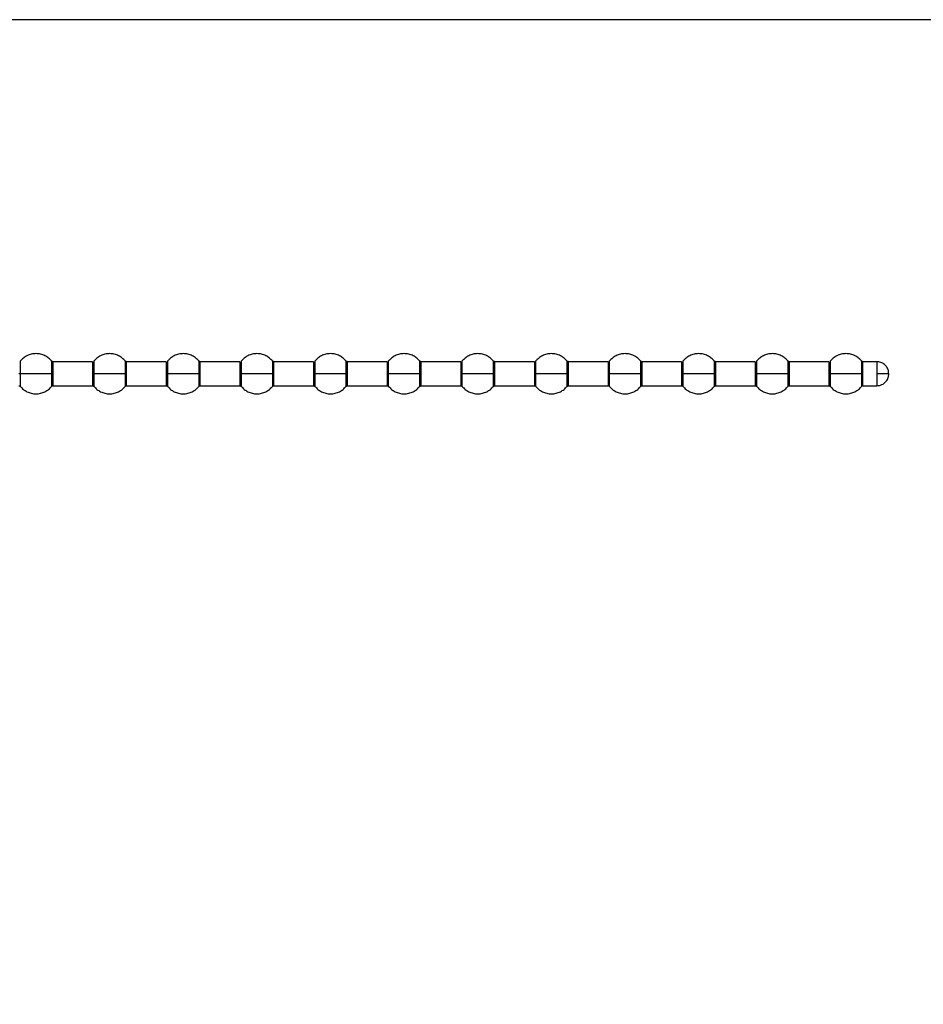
# Model space of a CAD drawing. Header units: millimetres. Extents: x 3619 to 4737, y 1503 to 2366.
# Tile 51 of 256: x 3968 to 3991, y 1777 to 1801. Entities that reach past the tile are written whole.
import ezdxf

# ---------------------------------------------------------------- set-up
doc = ezdxf.new("R2010")
doc.units = ezdxf.units.MM
doc.header["$PDSIZE"] = -1
doc.styles.add('SLDTEXTSTYLE0', font='arial.ttf', dxfattribs={"width": 0.948})
doc.dimstyles.new('SLDDIMSTYLE1', dxfattribs={"dimtxt": 5.650301, "dimasz": 4.572, "dimexe": 0, "dimexo": 0.0625, "dimgap": 1.412575, "dimtad": 0, "dimtih": 1, "dimtoh": 1, "dimdec": 1, "dimlfac": 3, "dimrnd": 1e-09, "dimzin": 12, "dimdsep": 46, "dimtxsty": 'SLDTEXTSTYLE0', "dimsah": 1, "dimcen": 0.09, "dimadec": 0, "dimazin": 3, "dimtfac": 1, "dimtofl": 0, "dimtmove": 0, "dimatfit": 3, "dimfxl": 1, "dimfrac": 2, "dimtolj": 1, "dimtzin": 12, "dimarcsym": 0})

# ---------------------------------------------------------------- blocks, each defined once
blk = doc.blocks.new('*D35')
at = {"color": 0, "linetype": 'Continuous', "lineweight": -2}
for p, q in [((3957.528, 1803.611), (3957.528, 1760.113)), ((4116.278, 1803.611), (4116.278, 1760.113)), ((3962.1, 1760.113), (4024.009, 1760.113)), ((4111.706, 1760.113), (4049.797, 1760.113))]:
    blk.add_line(p, q, dxfattribs=at)
at = {"color": 0}
for points in [[(3962.1, 1760.875), (3962.1, 1759.351), (3957.528, 1760.113)], [(4111.706, 1759.351), (4111.706, 1760.875), (4116.278, 1760.113)]]:
    blk.add_solid(points, dxfattribs=at)
at = {"layer": 'Defpoints', "color": 0}
for p in [(3957.528, 1803.674), (4116.278, 1803.674), (4116.278, 1760.113)]:
    blk.add_point(p, dxfattribs=at)
at = {"color": 0, "lineweight": 0, "insert": (4036.903, 1768.534), "char_height": 5.6503, "attachment_point": 2, "style": 'SLDTEXTSTYLE0'}
blk.add_mtext('\\A1;476.3\\P(18.75)', dxfattribs=at)

msp = doc.modelspace()

# ---------------------------------------------------------------- linework, layer by layer
at = {"color": 7, "linetype": 'Continuous', "lineweight": 30}
for p, q in [((4114.9656, 1801.0376), (3958.8403, 1801.0376)), ((3970.0971, 1792.5213), (3969.1123, 1792.5213)), ((3971.9304, 1792.5213), (3970.9456, 1792.5213)), ((3973.7637, 1792.5213), (3972.7789, 1792.5213)), ((3975.5971, 1792.5213), (3974.6123, 1792.5213)), ((3977.4304, 1792.5213), (3976.4456, 1792.5213)), ((3979.2637, 1792.5213), (3978.2789, 1792.5213)), ((3981.0971, 1792.5213), (3980.1123, 1792.5213)), ((3982.9304, 1792.5213), (3981.9456, 1792.5213)), ((3984.7637, 1792.5213), (3983.7789, 1792.5213)), ((3986.5971, 1792.5213), (3985.6123, 1792.5213)), ((3988.4304, 1792.5213), (3987.4456, 1792.5213)), ((3989.6213, 1792.5213), (3989.2789, 1792.5213)), ((3985.5737, 1792.2213), (3985.5737, 1792.1585)), ((3969.1123, 1791.9213), (3970.0971, 1791.9213)), ((3970.9456, 1791.9213), (3971.9304, 1791.9213)), ((3972.7789, 1791.9213), (3973.7637, 1791.9213)), ((3974.6123, 1791.9213), (3975.5971, 1791.9213)), ((3976.4456, 1791.9213), (3977.4304, 1791.9213)), ((3978.2789, 1791.9213), (3979.2637, 1791.9213)), ((3980.1123, 1791.9213), (3981.0971, 1791.9213)), ((3981.9456, 1791.9213), (3982.9304, 1791.9213)), ((3983.7789, 1791.9213), (3984.7637, 1791.9213)), ((3985.6123, 1791.9213), (3986.5971, 1791.9213)), ((3987.4456, 1791.9213), (3988.4304, 1791.9213)), ((3989.2789, 1791.9213), (3989.6213, 1791.9213))]:
    msp.add_line(p, q, dxfattribs=at)
at = {"color": 8, "linetype": 'Continuous', "lineweight": 30}
for p, q in [((3969.0737, 1792.5395), (3969.0737, 1792.2213)), ((3969.1123, 1792.2213), (3969.1123, 1792.5213)), ((3970.0971, 1792.5213), (3970.0971, 1792.2213)), ((3970.907, 1792.5395), (3970.907, 1792.2213)), ((3970.9456, 1792.2213), (3970.9456, 1792.5213)), ((3971.9304, 1792.5213), (3971.9304, 1792.2213)), ((3972.7404, 1792.5395), (3972.7404, 1792.2213)), ((3972.7789, 1792.2213), (3972.7789, 1792.5213)), ((3973.7637, 1792.5213), (3973.7637, 1792.2213)), ((3974.5737, 1792.5395), (3974.5737, 1792.2213)), ((3974.6123, 1792.2213), (3974.6123, 1792.5213)), ((3975.5971, 1792.5213), (3975.5971, 1792.2213)), ((3976.407, 1792.5395), (3976.407, 1792.2213)), ((3976.4456, 1792.2213), (3976.4456, 1792.5213)), ((3977.4304, 1792.5213), (3977.4304, 1792.2213)), ((3978.2404, 1792.5395), (3978.2404, 1792.2213)), ((3978.2789, 1792.2213), (3978.2789, 1792.5213)), ((3979.2637, 1792.5213), (3979.2637, 1792.2213)), ((3980.0737, 1792.5395), (3980.0737, 1792.2213)), ((3980.1123, 1792.2213), (3980.1123, 1792.5213)), ((3981.0971, 1792.5213), (3981.0971, 1792.2213)), ((3981.907, 1792.5395), (3981.907, 1792.2213)), ((3981.9456, 1792.2213), (3981.9456, 1792.5213)), ((3982.9304, 1792.5213), (3982.9304, 1792.2213)), ((3983.7404, 1792.5395), (3983.7404, 1792.2213)), ((3983.7789, 1792.2213), (3983.7789, 1792.5213)), ((3984.7637, 1792.5213), (3984.7637, 1792.2213)), ((3985.5737, 1792.5395), (3985.5737, 1792.2213)), ((3985.6123, 1792.1621), (3985.6123, 1792.5213)), ((3986.5971, 1792.5213), (3986.5971, 1792.2213)), ((3987.407, 1792.5395), (3987.407, 1792.2213)), ((3987.4456, 1792.2213), (3987.4456, 1792.5213)), ((3988.4304, 1792.5213), (3988.4304, 1792.2213)), ((3989.2404, 1792.5395), (3989.2404, 1792.2213)), ((3989.2789, 1792.2213), (3989.2789, 1792.5213)), ((3989.6213, 1792.5213), (3989.6213, 1792.2213)), ((3968.3023, 1791.9031), (3968.3023, 1792.2213)), ((3969.0737, 1792.2213), (3969.0737, 1791.9031)), ((3969.1123, 1791.9213), (3969.1123, 1792.2213)), ((3970.0971, 1792.2213), (3970.0971, 1791.9213)), ((3970.1356, 1791.9031), (3970.1356, 1792.2213)), ((3970.907, 1792.2213), (3970.907, 1791.9031)), ((3970.9456, 1791.9213), (3970.9456, 1792.2213)), ((3971.9304, 1792.2213), (3971.9304, 1791.9213)), ((3971.969, 1791.9031), (3971.969, 1792.2213)), ((3972.7404, 1792.2213), (3972.7404, 1791.9031)), ((3972.7789, 1791.9213), (3972.7789, 1792.2213)), ((3973.7637, 1792.2213), (3973.7637, 1791.9213)), ((3973.8023, 1791.9031), (3973.8023, 1792.2213)), ((3974.5737, 1792.2213), (3974.5737, 1791.9031)), ((3974.6123, 1791.9213), (3974.6123, 1792.2213)), ((3975.5971, 1792.2213), (3975.5971, 1791.9213)), ((3975.6356, 1791.9031), (3975.6356, 1792.2213)), ((3976.407, 1792.2213), (3976.407, 1791.9031)), ((3976.4456, 1791.9213), (3976.4456, 1792.2213)), ((3977.4304, 1792.2213), (3977.4304, 1791.9213)), ((3977.469, 1791.9031), (3977.469, 1792.2213)), ((3978.2404, 1792.2213), (3978.2404, 1791.9031)), ((3978.2789, 1791.9213), (3978.2789, 1792.2213)), ((3979.2637, 1792.2213), (3979.2637, 1791.9213)), ((3979.3023, 1791.9031), (3979.3023, 1792.2213)), ((3980.0737, 1792.2213), (3980.0737, 1791.9031)), ((3980.1123, 1791.9213), (3980.1123, 1792.2213)), ((3981.0971, 1792.2213), (3981.0971, 1791.9213)), ((3981.1356, 1791.9031), (3981.1356, 1792.2213)), ((3981.907, 1792.2213), (3981.907, 1791.9031)), ((3981.9456, 1791.9213), (3981.9456, 1792.2213)), ((3982.9304, 1792.2213), (3982.9304, 1791.9213)), ((3982.969, 1791.9031), (3982.969, 1792.2213)), ((3983.7404, 1792.2213), (3983.7404, 1791.9031)), ((3983.7789, 1791.9213), (3983.7789, 1792.2213)), ((3984.7637, 1792.2213), (3984.7637, 1791.9213)), ((3984.8023, 1791.9031), (3984.8023, 1792.2213)), ((3985.5737, 1792.1585), (3985.5737, 1791.9031)), ((3985.6123, 1791.9213), (3985.6123, 1792.1621)), ((3986.5971, 1792.2213), (3986.5971, 1791.9213)), ((3986.6356, 1791.9031), (3986.6356, 1792.2213)), ((3987.407, 1792.2213), (3987.407, 1791.9031)), ((3987.4456, 1791.9213), (3987.4456, 1792.2213)), ((3988.4304, 1792.2213), (3988.4304, 1791.9213)), ((3988.469, 1791.9031), (3988.469, 1792.2213)), ((3989.2404, 1792.2213), (3989.2404, 1791.9031)), ((3989.2789, 1791.9213), (3989.2789, 1792.2213)), ((3989.6213, 1792.2213), (3989.6213, 1791.9213))]:
    msp.add_line(p, q, dxfattribs=at)
at = {"color": 7, "linetype": 'Continuous', "lineweight": 30}
for points, knots in [([(3969.0737, 1792.5395), (3969.0508, 1792.5641), (3969.0033, 1792.6152), (3968.9112, 1792.673), (3968.8043, 1792.7122), (3968.688, 1792.7259), (3968.5717, 1792.7122), (3968.4648, 1792.673), (3968.3727, 1792.6152), (3968.3252, 1792.5641), (3968.3023, 1792.5395)], [0, 0, 0, 0, 0.1143068, 0.2373116, 0.3668801, 0.5000024, 0.6331192, 0.7626876, 0.8856973, 1, 1, 1, 1]), ([(3969.1123, 1792.5213), (3969.1086, 1792.5215), (3969.1012, 1792.522), (3969.0907, 1792.5258), (3969.0811, 1792.5315), (3969.076, 1792.537), (3969.0736, 1792.5396)], [0, 0, 0, 0, 0.247007, 0.5001464, 0.7532057, 1, 1, 1, 1]), ([(3970.907, 1792.5395), (3970.8842, 1792.5641), (3970.8367, 1792.6152), (3970.7445, 1792.673), (3970.6377, 1792.7122), (3970.5213, 1792.7259), (3970.405, 1792.7122), (3970.2981, 1792.673), (3970.206, 1792.6152), (3970.1585, 1792.5641), (3970.1356, 1792.5395)], [0, 0, 0, 0, 0.1143027, 0.2373124, 0.3668808, 0.4999976, 0.6331199, 0.7626884, 0.8856932, 1, 1, 1, 1]), ([(3970.9456, 1792.5213), (3970.9419, 1792.5215), (3970.9346, 1792.522), (3970.924, 1792.5258), (3970.9144, 1792.5315), (3970.9094, 1792.537), (3970.9069, 1792.5396)], [0, 0, 0, 0, 0.24700327, 0.50013872, 0.75328977, 1, 1, 1, 1]), ([(3972.7404, 1792.5395), (3972.7175, 1792.5641), (3972.67, 1792.6152), (3972.5779, 1792.673), (3972.471, 1792.7122), (3972.3547, 1792.7259), (3972.2383, 1792.7122), (3972.1315, 1792.673), (3972.0393, 1792.6152), (3971.9918, 1792.5641), (3971.969, 1792.5395)], [0, 0, 0, 0, 0.1143068, 0.2373118, 0.3668804, 0.4999972, 0.6331196, 0.7626882, 0.8856932, 1, 1, 1, 1]), ([(3972.7789, 1792.5213), (3972.7753, 1792.5215), (3972.7679, 1792.522), (3972.7574, 1792.5258), (3972.7477, 1792.5315), (3972.7427, 1792.537), (3972.7402, 1792.5396)], [0, 0, 0, 0, 0.2470295, 0.5000855, 0.7532635, 1, 1, 1, 1]), ([(3974.5737, 1792.5395), (3974.5508, 1792.5641), (3974.5033, 1792.6152), (3974.4112, 1792.673), (3974.3043, 1792.7122), (3974.188, 1792.7259), (3974.0717, 1792.7122), (3973.9648, 1792.673), (3973.8727, 1792.6152), (3973.8252, 1792.5641), (3973.8023, 1792.5395)], [0, 0, 0, 0, 0.1143068, 0.2373118, 0.3668804, 0.5000028, 0.6331196, 0.7626882, 0.8856932, 1, 1, 1, 1]), ([(3974.6123, 1792.5213), (3974.6086, 1792.5215), (3974.6012, 1792.522), (3974.5907, 1792.5258), (3974.5811, 1792.5315), (3974.576, 1792.537), (3974.5736, 1792.5396)], [0, 0, 0, 0, 0.2470097, 0.5000454, 0.753203, 1, 1, 1, 1]), ([(3976.407, 1792.5395), (3976.3842, 1792.5641), (3976.3367, 1792.6152), (3976.2445, 1792.673), (3976.1377, 1792.7122), (3976.0213, 1792.7259), (3975.905, 1792.7122), (3975.7981, 1792.673), (3975.706, 1792.6152), (3975.6585, 1792.5641), (3975.6356, 1792.5395)], [0, 0, 0, 0, 0.1143068, 0.2373116, 0.3668801, 0.5000024, 0.6331192, 0.7626876, 0.8856973, 1, 1, 1, 1]), ([(3976.4456, 1792.5213), (3976.4419, 1792.5215), (3976.4346, 1792.522), (3976.424, 1792.5258), (3976.4144, 1792.5315), (3976.4094, 1792.537), (3976.4069, 1792.5396)], [0, 0, 0, 0, 0.247007, 0.5001464, 0.7532057, 1, 1, 1, 1]), ([(3978.2404, 1792.5395), (3978.2175, 1792.5641), (3978.17, 1792.6152), (3978.0779, 1792.673), (3977.971, 1792.7122), (3977.8547, 1792.7259), (3977.7383, 1792.7122), (3977.6315, 1792.673), (3977.5393, 1792.6152), (3977.4918, 1792.5641), (3977.469, 1792.5395)], [0, 0, 0, 0, 0.1143027, 0.2373124, 0.3668808, 0.4999976, 0.6331199, 0.7626884, 0.8856932, 1, 1, 1, 1]), ([(3978.2789, 1792.5213), (3978.2753, 1792.5215), (3978.2679, 1792.522), (3978.2574, 1792.5258), (3978.2477, 1792.5315), (3978.2427, 1792.537), (3978.2402, 1792.5396)], [0, 0, 0, 0, 0.24700327, 0.50013872, 0.75328977, 1, 1, 1, 1]), ([(3980.0737, 1792.5395), (3980.0508, 1792.5641), (3980.0033, 1792.6152), (3979.9112, 1792.673), (3979.8043, 1792.7122), (3979.688, 1792.7259), (3979.5717, 1792.7122), (3979.4648, 1792.673), (3979.3727, 1792.6152), (3979.3252, 1792.5641), (3979.3023, 1792.5395)], [0, 0, 0, 0, 0.1143068, 0.2373118, 0.3668804, 0.4999972, 0.6331196, 0.7626882, 0.8856932, 1, 1, 1, 1]), ([(3980.1123, 1792.5213), (3980.1086, 1792.5215), (3980.1012, 1792.522), (3980.0907, 1792.5258), (3980.0811, 1792.5315), (3980.076, 1792.537), (3980.0736, 1792.5396)], [0, 0, 0, 0, 0.2470295, 0.5000855, 0.7532635, 1, 1, 1, 1]), ([(3981.907, 1792.5395), (3981.8842, 1792.5641), (3981.8367, 1792.6152), (3981.7445, 1792.673), (3981.6377, 1792.7122), (3981.5213, 1792.7259), (3981.405, 1792.7122), (3981.2981, 1792.673), (3981.206, 1792.6152), (3981.1585, 1792.5641), (3981.1356, 1792.5395)], [0, 0, 0, 0, 0.1143068, 0.2373118, 0.3668804, 0.5000028, 0.6331196, 0.7626882, 0.8856932, 1, 1, 1, 1]), ([(3981.9456, 1792.5213), (3981.9419, 1792.5215), (3981.9346, 1792.522), (3981.924, 1792.5258), (3981.9144, 1792.5315), (3981.9094, 1792.537), (3981.9069, 1792.5396)], [0, 0, 0, 0, 0.2470097, 0.5000454, 0.753203, 1, 1, 1, 1]), ([(3983.7404, 1792.5395), (3983.7175, 1792.5641), (3983.67, 1792.6152), (3983.5779, 1792.673), (3983.471, 1792.7122), (3983.3547, 1792.7259), (3983.2383, 1792.7122), (3983.1315, 1792.673), (3983.0393, 1792.6152), (3982.9918, 1792.5641), (3982.969, 1792.5395)], [0, 0, 0, 0, 0.1143068, 0.2373116, 0.3668801, 0.5000024, 0.6331192, 0.7626876, 0.8856973, 1, 1, 1, 1]), ([(3983.7789, 1792.5213), (3983.7753, 1792.5215), (3983.7679, 1792.522), (3983.7574, 1792.5258), (3983.7477, 1792.5315), (3983.7427, 1792.537), (3983.7402, 1792.5396)], [0, 0, 0, 0, 0.247007, 0.5001464, 0.7532057, 1, 1, 1, 1]), ([(3985.5737, 1792.5395), (3985.5508, 1792.5641), (3985.5033, 1792.6152), (3985.4112, 1792.673), (3985.3043, 1792.7122), (3985.188, 1792.7259), (3985.0717, 1792.7122), (3984.9648, 1792.673), (3984.8727, 1792.6152), (3984.8252, 1792.5641), (3984.8023, 1792.5395)], [0, 0, 0, 0, 0.1143027, 0.2373124, 0.3668808, 0.4999976, 0.6331199, 0.7626884, 0.8856932, 1, 1, 1, 1]), ([(3985.6123, 1792.5213), (3985.6086, 1792.5215), (3985.6013, 1792.522), (3985.5908, 1792.5257), (3985.5812, 1792.5314), (3985.5762, 1792.5368), (3985.5737, 1792.5395)], [0, 0, 0, 0, 0.2469794, 0.5000869, 0.7531055, 1, 1, 1, 1]), ([(3987.407, 1792.5395), (3987.3841, 1792.5641), (3987.3367, 1792.6152), (3987.2445, 1792.673), (3987.1377, 1792.7122), (3987.0213, 1792.7259), (3986.905, 1792.7122), (3986.7981, 1792.673), (3986.706, 1792.6152), (3986.6585, 1792.5641), (3986.6356, 1792.5395)], [0, 0, 0, 0, 0.1143068, 0.2373118, 0.3668804, 0.4999972, 0.6331196, 0.7626882, 0.8856932, 1, 1, 1, 1]), ([(3987.4456, 1792.5213), (3987.4419, 1792.5215), (3987.4346, 1792.522), (3987.424, 1792.5258), (3987.4144, 1792.5315), (3987.4094, 1792.537), (3987.4069, 1792.5396)], [0, 0, 0, 0, 0.2470295, 0.5000855, 0.7532635, 1, 1, 1, 1]), ([(3989.2404, 1792.5395), (3989.2175, 1792.5641), (3989.17, 1792.6152), (3989.0779, 1792.673), (3988.971, 1792.7122), (3988.8547, 1792.7259), (3988.7383, 1792.7122), (3988.6315, 1792.673), (3988.5393, 1792.6152), (3988.4918, 1792.5641), (3988.469, 1792.5395)], [0, 0, 0, 0, 0.1143068, 0.2373118, 0.3668804, 0.5000028, 0.6331196, 0.7626882, 0.8856932, 1, 1, 1, 1]), ([(3989.2789, 1792.5213), (3989.2753, 1792.5215), (3989.2679, 1792.522), (3989.2574, 1792.5258), (3989.2477, 1792.5315), (3989.2427, 1792.537), (3989.2402, 1792.5396)], [0, 0, 0, 0, 0.2470097, 0.5000454, 0.753203, 1, 1, 1, 1]), ([(3989.9213, 1792.2213), (3989.9192, 1792.2481), (3989.9148, 1792.3043), (3989.878, 1792.3848), (3989.8146, 1792.4578), (3989.7254, 1792.511), (3989.6553, 1792.5179), (3989.6213, 1792.5213)], [0, 0, 0, 0, 0.17126768, 0.35808136, 0.55385488, 0.78378318, 1, 1, 1, 1]), ([(3968.3023, 1792.2213), (3968.2961, 1792.2213), (3968.2851, 1792.2213), (3968.2703, 1792.2213), (3968.2637, 1792.2213)], [0, 0, 0, 0, 0.5599628, 1, 1, 1, 1]), ([(3969.0737, 1792.2213), (3969.0377, 1792.2213), (3968.9621, 1792.2213), (3968.8052, 1792.2213), (3968.6226, 1792.2213), (3968.4379, 1792.2213), (3968.346, 1792.2213), (3968.3023, 1792.2213)], [0, 0, 0, 0, 0.17420872, 0.36544299, 0.5645275, 0.79300709, 1, 1, 1, 1]), ([(3969.0737, 1792.2213), (3969.0799, 1792.2213), (3969.0909, 1792.2213), (3969.1057, 1792.2213), (3969.1123, 1792.2213)], [0, 0, 0, 0, 0.5600253, 1, 1, 1, 1]), ([(3970.1356, 1792.2213), (3970.1295, 1792.2213), (3970.1184, 1792.2213), (3970.1036, 1792.2213), (3970.0971, 1792.2213)], [0, 0, 0, 0, 0.5600253, 1, 1, 1, 1]), ([(3970.907, 1792.2213), (3970.871, 1792.2213), (3970.7954, 1792.2213), (3970.6385, 1792.2213), (3970.4559, 1792.2213), (3970.2712, 1792.2213), (3970.1793, 1792.2213), (3970.1356, 1792.2213)], [0, 0, 0, 0, 0.1742044, 0.3654386, 0.5645287, 0.7930028, 1, 1, 1, 1]), ([(3970.907, 1792.2213), (3970.9132, 1792.2213), (3970.9242, 1792.2213), (3970.9391, 1792.2213), (3970.9456, 1792.2213)], [0, 0, 0, 0, 0.5599628, 1, 1, 1, 1]), ([(3971.969, 1792.2213), (3971.9628, 1792.2213), (3971.9518, 1792.2213), (3971.9369, 1792.2213), (3971.9304, 1792.2213)], [0, 0, 0, 0, 0.5600253, 1, 1, 1, 1]), ([(3972.7404, 1792.2213), (3972.7043, 1792.2213), (3972.6288, 1792.2213), (3972.4718, 1792.2213), (3972.2892, 1792.2213), (3972.1045, 1792.2213), (3972.0126, 1792.2213), (3971.969, 1792.2213)], [0, 0, 0, 0, 0.1742045, 0.365444, 0.5645285, 0.7930027, 1, 1, 1, 1]), ([(3972.7404, 1792.2213), (3972.7465, 1792.2213), (3972.7575, 1792.2213), (3972.7724, 1792.2213), (3972.7789, 1792.2213)], [0, 0, 0, 0, 0.5600253, 1, 1, 1, 1]), ([(3973.8023, 1792.2213), (3973.7961, 1792.2213), (3973.7851, 1792.2213), (3973.7703, 1792.2213), (3973.7637, 1792.2213)], [0, 0, 0, 0, 0.5600253, 1, 1, 1, 1]), ([(3974.5737, 1792.2213), (3974.5377, 1792.2213), (3974.4621, 1792.2213), (3974.3052, 1792.2213), (3974.1226, 1792.2213), (3973.9379, 1792.2213), (3973.846, 1792.2213), (3973.8023, 1792.2213)], [0, 0, 0, 0, 0.17420872, 0.36544299, 0.5645275, 0.79300709, 1, 1, 1, 1]), ([(3974.5737, 1792.2213), (3974.5799, 1792.2213), (3974.5909, 1792.2213), (3974.6057, 1792.2213), (3974.6123, 1792.2213)], [0, 0, 0, 0, 0.5600253, 1, 1, 1, 1]), ([(3975.6356, 1792.2213), (3975.6295, 1792.2213), (3975.6185, 1792.2213), (3975.6036, 1792.2213), (3975.5971, 1792.2213)], [0, 0, 0, 0, 0.5599628, 1, 1, 1, 1]), ([(3976.407, 1792.2213), (3976.371, 1792.2213), (3976.2954, 1792.2213), (3976.1385, 1792.2213), (3975.9559, 1792.2213), (3975.7712, 1792.2213), (3975.6793, 1792.2213), (3975.6356, 1792.2213)], [0, 0, 0, 0, 0.17420872, 0.36544299, 0.5645275, 0.79300709, 1, 1, 1, 1]), ([(3976.407, 1792.2213), (3976.4132, 1792.2213), (3976.4242, 1792.2213), (3976.4391, 1792.2213), (3976.4456, 1792.2213)], [0, 0, 0, 0, 0.5600253, 1, 1, 1, 1]), ([(3977.469, 1792.2213), (3977.4628, 1792.2213), (3977.4518, 1792.2213), (3977.4369, 1792.2213), (3977.4304, 1792.2213)], [0, 0, 0, 0, 0.5600253, 1, 1, 1, 1]), ([(3978.2404, 1792.2213), (3978.2043, 1792.2213), (3978.1288, 1792.2213), (3977.9718, 1792.2213), (3977.7892, 1792.2213), (3977.6045, 1792.2213), (3977.5126, 1792.2213), (3977.469, 1792.2213)], [0, 0, 0, 0, 0.1742044, 0.3654386, 0.5645287, 0.7930028, 1, 1, 1, 1]), ([(3978.2404, 1792.2213), (3978.2465, 1792.2213), (3978.2575, 1792.2213), (3978.2724, 1792.2213), (3978.2789, 1792.2213)], [0, 0, 0, 0, 0.5599628, 1, 1, 1, 1]), ([(3979.3023, 1792.2213), (3979.2961, 1792.2213), (3979.2851, 1792.2213), (3979.2703, 1792.2213), (3979.2637, 1792.2213)], [0, 0, 0, 0, 0.5600253, 1, 1, 1, 1]), ([(3980.0737, 1792.2213), (3980.0377, 1792.2213), (3979.9621, 1792.2213), (3979.8052, 1792.2213), (3979.6226, 1792.2213), (3979.4379, 1792.2213), (3979.346, 1792.2213), (3979.3023, 1792.2213)], [0, 0, 0, 0, 0.1742045, 0.365444, 0.5645285, 0.7930027, 1, 1, 1, 1]), ([(3980.0737, 1792.2213), (3980.0799, 1792.2213), (3980.0909, 1792.2213), (3980.1057, 1792.2213), (3980.1123, 1792.2213)], [0, 0, 0, 0, 0.5600253, 1, 1, 1, 1]), ([(3981.1356, 1792.2213), (3981.1295, 1792.2213), (3981.1185, 1792.2213), (3981.1036, 1792.2213), (3981.0971, 1792.2213)], [0, 0, 0, 0, 0.5600253, 1, 1, 1, 1]), ([(3981.907, 1792.2213), (3981.871, 1792.2213), (3981.7954, 1792.2213), (3981.6385, 1792.2213), (3981.4559, 1792.2213), (3981.2712, 1792.2213), (3981.1793, 1792.2213), (3981.1356, 1792.2213)], [0, 0, 0, 0, 0.17420872, 0.36544299, 0.5645275, 0.79300709, 1, 1, 1, 1]), ([(3981.907, 1792.2213), (3981.9132, 1792.2213), (3981.9242, 1792.2213), (3981.9391, 1792.2213), (3981.9456, 1792.2213)], [0, 0, 0, 0, 0.5600253, 1, 1, 1, 1]), ([(3982.969, 1792.2213), (3982.9628, 1792.2213), (3982.9518, 1792.2213), (3982.9369, 1792.2213), (3982.9304, 1792.2213)], [0, 0, 0, 0, 0.5599628, 1, 1, 1, 1]), ([(3983.7404, 1792.2213), (3983.7043, 1792.2213), (3983.6288, 1792.2213), (3983.4718, 1792.2213), (3983.2892, 1792.2213), (3983.1045, 1792.2213), (3983.0126, 1792.2213), (3982.969, 1792.2213)], [0, 0, 0, 0, 0.17420872, 0.36544299, 0.5645275, 0.79300709, 1, 1, 1, 1]), ([(3983.7404, 1792.2213), (3983.7465, 1792.2213), (3983.7575, 1792.2213), (3983.7724, 1792.2213), (3983.7789, 1792.2213)], [0, 0, 0, 0, 0.5600253, 1, 1, 1, 1]), ([(3984.8023, 1792.2213), (3984.7961, 1792.2213), (3984.7851, 1792.2213), (3984.7703, 1792.2213), (3984.7637, 1792.2213)], [0, 0, 0, 0, 0.5600253, 1, 1, 1, 1]), ([(3985.5737, 1792.2213), (3985.5377, 1792.2213), (3985.4621, 1792.2213), (3985.3052, 1792.2213), (3985.1226, 1792.2213), (3984.9379, 1792.2213), (3984.846, 1792.2213), (3984.8023, 1792.2213)], [0, 0, 0, 0, 0.1742044, 0.3654386, 0.5645287, 0.7930028, 1, 1, 1, 1]), ([(3985.5737, 1792.1585), (3985.5762, 1792.1591), (3985.5812, 1792.1601), (3985.5908, 1792.1612), (3985.6013, 1792.162), (3985.6086, 1792.1621), (3985.6123, 1792.1621)], [0, 0, 0, 0, 0.2469579, 0.499987, 0.7530546, 1, 1, 1, 1]), ([(3986.6356, 1792.2213), (3986.6295, 1792.2213), (3986.6184, 1792.2213), (3986.6036, 1792.2213), (3986.5971, 1792.2213)], [0, 0, 0, 0, 0.5600253, 1, 1, 1, 1]), ([(3987.407, 1792.2213), (3987.371, 1792.2213), (3987.2954, 1792.2213), (3987.1385, 1792.2213), (3986.9559, 1792.2213), (3986.7712, 1792.2213), (3986.6793, 1792.2213), (3986.6356, 1792.2213)], [0, 0, 0, 0, 0.1742045, 0.365444, 0.5645285, 0.7930027, 1, 1, 1, 1]), ([(3987.407, 1792.2213), (3987.4132, 1792.2213), (3987.4242, 1792.2213), (3987.4391, 1792.2213), (3987.4456, 1792.2213)], [0, 0, 0, 0, 0.5600253, 1, 1, 1, 1]), ([(3988.469, 1792.2213), (3988.4628, 1792.2213), (3988.4518, 1792.2213), (3988.4369, 1792.2213), (3988.4304, 1792.2213)], [0, 0, 0, 0, 0.5600253, 1, 1, 1, 1]), ([(3989.2404, 1792.2213), (3989.2043, 1792.2213), (3989.1288, 1792.2213), (3988.9718, 1792.2213), (3988.7892, 1792.2213), (3988.6045, 1792.2213), (3988.5126, 1792.2213), (3988.469, 1792.2213)], [0, 0, 0, 0, 0.17420872, 0.36544299, 0.5645275, 0.79300709, 1, 1, 1, 1]), ([(3989.2404, 1792.2213), (3989.2465, 1792.2213), (3989.2575, 1792.2213), (3989.2724, 1792.2213), (3989.2789, 1792.2213)], [0, 0, 0, 0, 0.5600253, 1, 1, 1, 1]), ([(3989.6213, 1791.9213), (3989.6651, 1791.9269), (3989.7551, 1791.9384), (3989.8555, 1792.0217), (3989.912, 1792.1222), (3989.9183, 1792.1893), (3989.9213, 1792.2213)], [0, 0, 0, 0, 0.2779831, 0.5720602, 0.7960709, 1, 1, 1, 1]), ([(3989.9213, 1792.2213), (3989.9192, 1792.2213), (3989.9148, 1792.2213), (3989.878, 1792.2213), (3989.8146, 1792.2213), (3989.7254, 1792.2213), (3989.6553, 1792.2213), (3989.6213, 1792.2213)], [0, 0, 0, 0, 0.1712686, 0.358076, 0.5538446, 0.783782, 1, 1, 1, 1]), ([(3968.2637, 1791.9213), (3968.2674, 1791.9211), (3968.2747, 1791.9206), (3968.2852, 1791.9168), (3968.2948, 1791.9111), (3968.2998, 1791.9058), (3968.3023, 1791.9031)], [0, 0, 0, 0, 0.246926, 0.500002, 0.752986, 1, 1, 1, 1]), ([(3968.3023, 1791.9031), (3968.3252, 1791.8785), (3968.3727, 1791.8273), (3968.4648, 1791.7695), (3968.5717, 1791.7303), (3968.688, 1791.7167), (3968.8043, 1791.7303), (3968.9112, 1791.7695), (3969.0033, 1791.8273), (3969.0508, 1791.8785), (3969.0737, 1791.9031)], [0, 0, 0, 0, 0.1143027, 0.2373124, 0.3668808, 0.4999976, 0.6331199, 0.7626884, 0.8856932, 1, 1, 1, 1]), ([(3969.0736, 1791.903), (3969.076, 1791.9056), (3969.0811, 1791.911), (3969.0907, 1791.9168), (3969.1012, 1791.9206), (3969.1086, 1791.9211), (3969.1123, 1791.9213)], [0, 0, 0, 0, 0.2468116, 0.4997701, 0.7530002, 1, 1, 1, 1]), ([(3970.0971, 1791.9213), (3970.1007, 1791.9211), (3970.108, 1791.9206), (3970.1185, 1791.9168), (3970.1281, 1791.9111), (3970.1331, 1791.9058), (3970.1356, 1791.9031)], [0, 0, 0, 0, 0.246946, 0.5000425, 0.7530469, 1, 1, 1, 1]), ([(3970.1356, 1791.9031), (3970.1585, 1791.8785), (3970.206, 1791.8273), (3970.2981, 1791.7695), (3970.405, 1791.7303), (3970.5213, 1791.7167), (3970.6377, 1791.7303), (3970.7445, 1791.7695), (3970.8367, 1791.8273), (3970.8842, 1791.8785), (3970.907, 1791.9031)], [0, 0, 0, 0, 0.1143068, 0.2373116, 0.3668801, 0.5000024, 0.6331192, 0.7626876, 0.8856973, 1, 1, 1, 1]), ([(3970.9069, 1791.903), (3970.9094, 1791.9056), (3970.9144, 1791.911), (3970.924, 1791.9168), (3970.9346, 1791.9206), (3970.9419, 1791.9211), (3970.9456, 1791.9213)], [0, 0, 0, 0, 0.2467275, 0.4997778, 0.753004, 1, 1, 1, 1]), ([(3971.9304, 1791.9213), (3971.934, 1791.9211), (3971.9414, 1791.9206), (3971.9519, 1791.9168), (3971.9615, 1791.9111), (3971.9665, 1791.9058), (3971.969, 1791.9031)], [0, 0, 0, 0, 0.2469524, 0.4999486, 0.7529596, 1, 1, 1, 1]), ([(3971.969, 1791.9031), (3971.9918, 1791.8785), (3972.0393, 1791.8273), (3972.1315, 1791.7695), (3972.2383, 1791.7303), (3972.3547, 1791.7167), (3972.471, 1791.7303), (3972.5779, 1791.7695), (3972.67, 1791.8273), (3972.7175, 1791.8785), (3972.7404, 1791.9031)], [0, 0, 0, 0, 0.1143068, 0.2373118, 0.3668804, 0.5000028, 0.6331196, 0.7626882, 0.8856932, 1, 1, 1, 1]), ([(3972.7402, 1791.903), (3972.7427, 1791.9056), (3972.7477, 1791.911), (3972.7574, 1791.9168), (3972.7679, 1791.9206), (3972.7753, 1791.9211), (3972.7789, 1791.9213)], [0, 0, 0, 0, 0.2467537, 0.4998309, 0.7529777, 1, 1, 1, 1]), ([(3973.7637, 1791.9213), (3973.7674, 1791.9211), (3973.7747, 1791.9206), (3973.7852, 1791.9168), (3973.7948, 1791.9111), (3973.7998, 1791.9058), (3973.8023, 1791.9031)], [0, 0, 0, 0, 0.2468414, 0.4999459, 0.7529582, 1, 1, 1, 1]), ([(3973.8023, 1791.9031), (3973.8252, 1791.8785), (3973.8727, 1791.8273), (3973.9648, 1791.7695), (3974.0717, 1791.7303), (3974.188, 1791.7167), (3974.3043, 1791.7303), (3974.4112, 1791.7695), (3974.5033, 1791.8273), (3974.5508, 1791.8785), (3974.5737, 1791.9031)], [0, 0, 0, 0, 0.1143068, 0.2373118, 0.3668804, 0.4999972, 0.6331196, 0.7626882, 0.8856932, 1, 1, 1, 1]), ([(3974.5736, 1791.903), (3974.576, 1791.9056), (3974.5811, 1791.911), (3974.5907, 1791.9168), (3974.6012, 1791.9206), (3974.6086, 1791.9211), (3974.6123, 1791.9213)], [0, 0, 0, 0, 0.2468142, 0.4998711, 0.7529975, 1, 1, 1, 1]), ([(3975.5971, 1791.9213), (3975.6007, 1791.9211), (3975.608, 1791.9206), (3975.6185, 1791.9168), (3975.6281, 1791.9111), (3975.6332, 1791.9058), (3975.6356, 1791.9031)], [0, 0, 0, 0, 0.246926, 0.500002, 0.752986, 1, 1, 1, 1]), ([(3975.6356, 1791.9031), (3975.6585, 1791.8785), (3975.706, 1791.8273), (3975.7981, 1791.7695), (3975.905, 1791.7303), (3976.0213, 1791.7167), (3976.1377, 1791.7303), (3976.2445, 1791.7695), (3976.3367, 1791.8273), (3976.3842, 1791.8785), (3976.407, 1791.9031)], [0, 0, 0, 0, 0.1143027, 0.2373124, 0.3668808, 0.4999976, 0.6331199, 0.7626884, 0.8856932, 1, 1, 1, 1]), ([(3976.4069, 1791.903), (3976.4094, 1791.9056), (3976.4144, 1791.911), (3976.424, 1791.9168), (3976.4346, 1791.9206), (3976.4419, 1791.9211), (3976.4456, 1791.9213)], [0, 0, 0, 0, 0.2468116, 0.4997701, 0.7530002, 1, 1, 1, 1]), ([(3977.4304, 1791.9213), (3977.434, 1791.9211), (3977.4414, 1791.9206), (3977.4519, 1791.9168), (3977.4615, 1791.9111), (3977.4665, 1791.9058), (3977.469, 1791.9031)], [0, 0, 0, 0, 0.246946, 0.5000425, 0.7530469, 1, 1, 1, 1]), ([(3977.469, 1791.9031), (3977.4918, 1791.8785), (3977.5393, 1791.8273), (3977.6315, 1791.7695), (3977.7383, 1791.7303), (3977.8547, 1791.7167), (3977.971, 1791.7303), (3978.0779, 1791.7695), (3978.17, 1791.8273), (3978.2175, 1791.8785), (3978.2404, 1791.9031)], [0, 0, 0, 0, 0.1143068, 0.2373116, 0.3668801, 0.5000024, 0.6331192, 0.7626876, 0.8856973, 1, 1, 1, 1]), ([(3978.2402, 1791.903), (3978.2427, 1791.9056), (3978.2477, 1791.911), (3978.2574, 1791.9168), (3978.2679, 1791.9206), (3978.2753, 1791.9211), (3978.2789, 1791.9213)], [0, 0, 0, 0, 0.2467275, 0.4997778, 0.753004, 1, 1, 1, 1]), ([(3979.2637, 1791.9213), (3979.2674, 1791.9211), (3979.2747, 1791.9206), (3979.2852, 1791.9168), (3979.2948, 1791.9111), (3979.2998, 1791.9058), (3979.3023, 1791.9031)], [0, 0, 0, 0, 0.2469524, 0.4999486, 0.7529596, 1, 1, 1, 1]), ([(3979.3023, 1791.9031), (3979.3252, 1791.8785), (3979.3727, 1791.8273), (3979.4648, 1791.7695), (3979.5717, 1791.7303), (3979.688, 1791.7167), (3979.8043, 1791.7303), (3979.9112, 1791.7695), (3980.0033, 1791.8273), (3980.0508, 1791.8785), (3980.0737, 1791.9031)], [0, 0, 0, 0, 0.1143068, 0.2373118, 0.3668804, 0.5000028, 0.6331196, 0.7626882, 0.8856932, 1, 1, 1, 1]), ([(3980.0736, 1791.903), (3980.076, 1791.9056), (3980.0811, 1791.911), (3980.0907, 1791.9168), (3980.1012, 1791.9206), (3980.1086, 1791.9211), (3980.1123, 1791.9213)], [0, 0, 0, 0, 0.2467537, 0.4998309, 0.7529777, 1, 1, 1, 1]), ([(3981.0971, 1791.9213), (3981.1007, 1791.9211), (3981.108, 1791.9206), (3981.1185, 1791.9168), (3981.1281, 1791.9111), (3981.1332, 1791.9058), (3981.1356, 1791.9031)], [0, 0, 0, 0, 0.2468414, 0.4999459, 0.7529582, 1, 1, 1, 1]), ([(3981.1356, 1791.9031), (3981.1585, 1791.8785), (3981.206, 1791.8273), (3981.2981, 1791.7695), (3981.405, 1791.7303), (3981.5213, 1791.7167), (3981.6377, 1791.7303), (3981.7445, 1791.7695), (3981.8367, 1791.8273), (3981.8842, 1791.8785), (3981.907, 1791.9031)], [0, 0, 0, 0, 0.1143068, 0.2373118, 0.3668804, 0.4999972, 0.6331196, 0.7626882, 0.8856932, 1, 1, 1, 1]), ([(3981.9069, 1791.903), (3981.9094, 1791.9056), (3981.9144, 1791.911), (3981.924, 1791.9168), (3981.9346, 1791.9206), (3981.9419, 1791.9211), (3981.9456, 1791.9213)], [0, 0, 0, 0, 0.2468142, 0.4998711, 0.7529975, 1, 1, 1, 1]), ([(3982.9304, 1791.9213), (3982.934, 1791.9211), (3982.9414, 1791.9206), (3982.9519, 1791.9168), (3982.9615, 1791.9111), (3982.9665, 1791.9058), (3982.969, 1791.9031)], [0, 0, 0, 0, 0.246926, 0.500002, 0.752986, 1, 1, 1, 1]), ([(3982.969, 1791.9031), (3982.9918, 1791.8785), (3983.0393, 1791.8273), (3983.1315, 1791.7695), (3983.2383, 1791.7303), (3983.3547, 1791.7167), (3983.471, 1791.7303), (3983.5779, 1791.7695), (3983.67, 1791.8273), (3983.7175, 1791.8785), (3983.7404, 1791.9031)], [0, 0, 0, 0, 0.1143027, 0.2373124, 0.3668808, 0.4999976, 0.6331199, 0.7626884, 0.8856932, 1, 1, 1, 1]), ([(3983.7402, 1791.903), (3983.7427, 1791.9056), (3983.7477, 1791.911), (3983.7574, 1791.9168), (3983.7679, 1791.9206), (3983.7753, 1791.9211), (3983.7789, 1791.9213)], [0, 0, 0, 0, 0.2468116, 0.4997701, 0.7530002, 1, 1, 1, 1]), ([(3984.7637, 1791.9213), (3984.7674, 1791.9211), (3984.7747, 1791.9206), (3984.7852, 1791.9168), (3984.7948, 1791.9111), (3984.7998, 1791.9058), (3984.8023, 1791.9031)], [0, 0, 0, 0, 0.246946, 0.5000425, 0.7530469, 1, 1, 1, 1]), ([(3984.8023, 1791.9031), (3984.8252, 1791.8785), (3984.8727, 1791.8273), (3984.9648, 1791.7695), (3985.0717, 1791.7303), (3985.188, 1791.7167), (3985.3043, 1791.7303), (3985.4112, 1791.7695), (3985.5033, 1791.8273), (3985.5508, 1791.8785), (3985.5737, 1791.9031)], [0, 0, 0, 0, 0.1143068, 0.2373116, 0.3668801, 0.5000024, 0.6331192, 0.7626876, 0.8856973, 1, 1, 1, 1]), ([(3985.5737, 1791.9031), (3985.5762, 1791.9058), (3985.5812, 1791.9111), (3985.5908, 1791.9168), (3985.6013, 1791.9206), (3985.6086, 1791.9211), (3985.6123, 1791.9213)], [0, 0, 0, 0, 0.2468945, 0.4999131, 0.7530206, 1, 1, 1, 1]), ([(3986.5971, 1791.9213), (3986.6007, 1791.9211), (3986.608, 1791.9206), (3986.6185, 1791.9168), (3986.6281, 1791.9111), (3986.6331, 1791.9058), (3986.6356, 1791.9031)], [0, 0, 0, 0, 0.2469524, 0.4999486, 0.7529596, 1, 1, 1, 1]), ([(3986.6356, 1791.9031), (3986.6585, 1791.8785), (3986.706, 1791.8273), (3986.7981, 1791.7695), (3986.905, 1791.7303), (3987.0213, 1791.7167), (3987.1377, 1791.7303), (3987.2445, 1791.7695), (3987.3367, 1791.8273), (3987.3841, 1791.8785), (3987.407, 1791.9031)], [0, 0, 0, 0, 0.1143068, 0.2373118, 0.3668804, 0.5000028, 0.6331196, 0.7626882, 0.8856932, 1, 1, 1, 1]), ([(3987.4069, 1791.903), (3987.4094, 1791.9056), (3987.4144, 1791.911), (3987.424, 1791.9168), (3987.4346, 1791.9206), (3987.4419, 1791.9211), (3987.4456, 1791.9213)], [0, 0, 0, 0, 0.2467537, 0.4998309, 0.7529777, 1, 1, 1, 1]), ([(3988.4304, 1791.9213), (3988.434, 1791.9211), (3988.4414, 1791.9206), (3988.4519, 1791.9168), (3988.4615, 1791.9111), (3988.4665, 1791.9058), (3988.469, 1791.9031)], [0, 0, 0, 0, 0.2468414, 0.4999459, 0.7529582, 1, 1, 1, 1]), ([(3988.469, 1791.9031), (3988.4918, 1791.8785), (3988.5393, 1791.8273), (3988.6315, 1791.7695), (3988.7383, 1791.7303), (3988.8547, 1791.7167), (3988.971, 1791.7303), (3989.0779, 1791.7695), (3989.17, 1791.8273), (3989.2175, 1791.8785), (3989.2404, 1791.9031)], [0, 0, 0, 0, 0.1143068, 0.2373118, 0.3668804, 0.4999972, 0.6331196, 0.7626882, 0.8856932, 1, 1, 1, 1]), ([(3989.2402, 1791.903), (3989.2427, 1791.9056), (3989.2477, 1791.911), (3989.2574, 1791.9168), (3989.2679, 1791.9206), (3989.2753, 1791.9211), (3989.2789, 1791.9213)], [0, 0, 0, 0, 0.2468142, 0.4998711, 0.7529975, 1, 1, 1, 1])]:
    msp.add_open_spline(points, degree=3, knots=knots, dxfattribs=at)
at = {"color": 8, "linetype": 'Continuous', "lineweight": 30}
for points in [[(3968.3023, 1792.2213), (3968.3023, 1792.2514), (3968.3023, 1792.3195), (3968.3023, 1792.402), (3968.3023, 1792.4642), (3968.3023, 1792.5051), (3968.3023, 1792.5338), (3968.3023, 1792.5376), (3968.3023, 1792.5395)], [(3970.1356, 1792.2213), (3970.1356, 1792.2514), (3970.1356, 1792.3195), (3970.1356, 1792.402), (3970.1356, 1792.4642), (3970.1356, 1792.5051), (3970.1356, 1792.5338), (3970.1356, 1792.5376), (3970.1356, 1792.5395)], [(3971.969, 1792.2213), (3971.969, 1792.2514), (3971.969, 1792.3195), (3971.969, 1792.402), (3971.969, 1792.4642), (3971.969, 1792.5051), (3971.969, 1792.5338), (3971.969, 1792.5376), (3971.969, 1792.5395)], [(3973.8023, 1792.2213), (3973.8023, 1792.2514), (3973.8023, 1792.3195), (3973.8023, 1792.402), (3973.8023, 1792.4642), (3973.8023, 1792.5051), (3973.8023, 1792.5338), (3973.8023, 1792.5376), (3973.8023, 1792.5395)], [(3975.6356, 1792.2213), (3975.6356, 1792.2514), (3975.6356, 1792.3195), (3975.6356, 1792.402), (3975.6356, 1792.4642), (3975.6356, 1792.5051), (3975.6356, 1792.5338), (3975.6356, 1792.5376), (3975.6356, 1792.5395)], [(3977.469, 1792.2213), (3977.469, 1792.2514), (3977.469, 1792.3195), (3977.469, 1792.402), (3977.469, 1792.4642), (3977.469, 1792.5051), (3977.469, 1792.5338), (3977.469, 1792.5376), (3977.469, 1792.5395)], [(3979.3023, 1792.2213), (3979.3023, 1792.2514), (3979.3023, 1792.3195), (3979.3023, 1792.402), (3979.3023, 1792.4642), (3979.3023, 1792.5051), (3979.3023, 1792.5338), (3979.3023, 1792.5376), (3979.3023, 1792.5395)], [(3981.1356, 1792.2213), (3981.1356, 1792.2514), (3981.1356, 1792.3195), (3981.1356, 1792.402), (3981.1356, 1792.4642), (3981.1356, 1792.5051), (3981.1356, 1792.5338), (3981.1356, 1792.5376), (3981.1356, 1792.5395)], [(3982.969, 1792.2213), (3982.969, 1792.2514), (3982.969, 1792.3195), (3982.969, 1792.402), (3982.969, 1792.4642), (3982.969, 1792.5051), (3982.969, 1792.5338), (3982.969, 1792.5376), (3982.969, 1792.5395)], [(3984.8023, 1792.2213), (3984.8023, 1792.2514), (3984.8023, 1792.3195), (3984.8023, 1792.402), (3984.8023, 1792.4642), (3984.8023, 1792.5051), (3984.8023, 1792.5338), (3984.8023, 1792.5376), (3984.8023, 1792.5395)], [(3986.6356, 1792.2213), (3986.6356, 1792.2514), (3986.6356, 1792.3195), (3986.6356, 1792.402), (3986.6356, 1792.4642), (3986.6356, 1792.5051), (3986.6356, 1792.5338), (3986.6356, 1792.5376), (3986.6356, 1792.5395)], [(3988.469, 1792.2213), (3988.469, 1792.2514), (3988.469, 1792.3195), (3988.469, 1792.402), (3988.469, 1792.4642), (3988.469, 1792.5051), (3988.469, 1792.5338), (3988.469, 1792.5376), (3988.469, 1792.5395)]]:
    msp.add_open_spline(points, degree=3, knots=[0, 0, 0, 0, 0.1806519, 0.4091332, 0.5428453, 0.6878697, 0.8415707, 1, 1, 1, 1], dxfattribs=at)

# ---------------------------------------------------------------- dimensions: what is measured, and where the dimension line sits
at = {"color": 7, "linetype": 'Continuous', "lineweight": 0}
dim = msp.add_linear_dim(base=(4116.2779184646, 1760.1129326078), p1=(3957.5279184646, 1803.6735629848), p2=(4116.2779184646, 1803.6735629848), text='<>\\P(18.75)', dimstyle='SLDDIMSTYLE1', dxfattribs=at)
dim.commit()
dim.dimension.update_dxf_attribs({"geometry": '*D35', "text_midpoint": (4036.9029184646, 1760.1129326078), "dimtype": 160})

doc.saveas('drawing.dxf')
